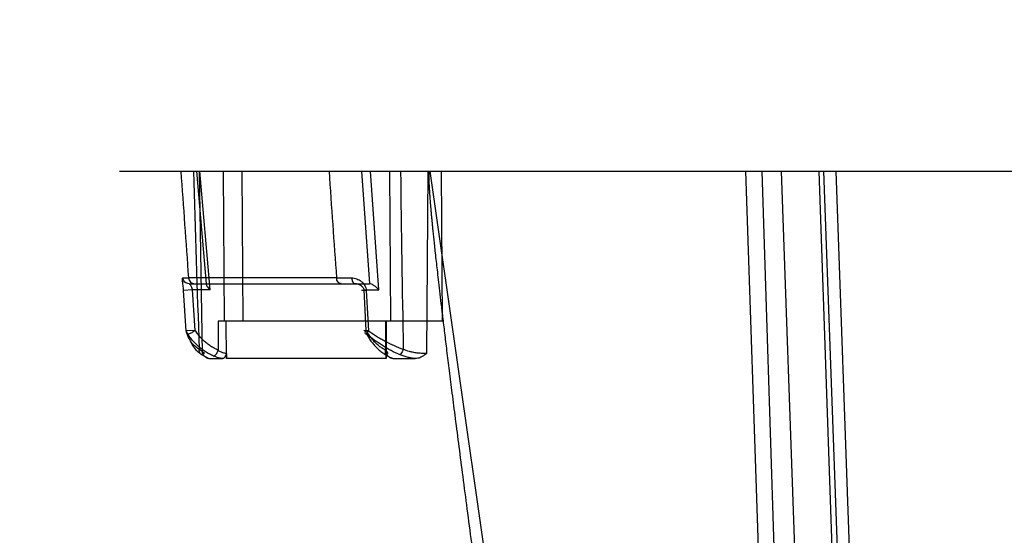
# Model space of a CAD drawing. Header units: millimetres. Extents: x 0 to 297, y 0 to 210.
# Tile 197 of 256: x 55.306 to 56.015, y 161.653 to 162.024. Entities that reach past the tile are written whole.
import ezdxf

# ---------------------------------------------------------------- set-up
doc = ezdxf.new("R2010")
doc.units = ezdxf.units.MM
doc.header["$LTSCALE"] = 16.335
doc.layers.get('0').update_dxf_attribs({"linetype": 'CONTINUOUS'})
doc.layers.add('AXES_REF', color=7, linetype='CONTINUOUS')
doc.layers.add('INTFCLR_144815', color=7, linetype='CONTINUOUS')

msp = doc.modelspace()

# ---------------------------------------------------------------- linework, layer by layer
at = {"color": 7, "linetype": 'Continuous'}
for radius in [8.72625, 8.7255, 8.66962]:
    msp.add_circle((57.53761, 154.41059), radius, dxfattribs=at)
msp.add_arc((57.53761, 154.41059), 8.64, 278.277129, 261.722871, dxfattribs=at)
at = {"layer": 'AXES_REF', "color": 9, "linetype": 'Continuous'}
msp.add_circle((57.53761, 154.41059), 7.96006, dxfattribs=at)
at = {"layer": 'INTFCLR_144815', "color": 6, "linetype": 'Continuous'}
for p, q in [((55.37765, 161.91521), (56.96107, 161.91521)), ((55.4321, 161.8006), (55.43017, 161.82971)), ((55.55542, 161.8006), (55.55381, 161.82971)), ((55.61038, 161.80721), (55.44861, 161.80721)), ((55.45473, 161.78392), (55.45476, 161.78021)), ((55.56986, 161.78021), (55.56984, 161.78392)), ((55.44194, 161.78021), (55.4518, 161.78021)), ((55.45479, 161.78021), (55.45476, 161.78021)), ((55.56986, 161.78021), (55.56981, 161.78021)), ((55.57444, 161.78021), (55.59072, 161.78021))]:
    msp.add_line(p, q, dxfattribs=at)
at = {"layer": 'INTFCLR_144815', "color": 9, "linetype": 'Continuous'}
for p, q in [((55.44042, 161.83422), (55.43343, 161.91521)), ((55.43736, 161.78392), (55.43533, 161.91521)), ((55.44299, 161.82971), (55.43561, 161.91521)), ((55.45224, 161.91521), (55.45309, 161.80721)), ((55.46567, 161.91521), (55.46653, 161.80721)), ((55.55197, 161.91521), (55.55779, 161.83422)), ((55.56449, 161.82971), (55.55835, 161.91521)), ((55.57219, 161.91521), (55.5729, 161.80721)), ((55.59979, 161.91521), (55.59883, 161.78392)), ((55.60131, 161.91521), (55.76452, 160.77407)), ((55.61038, 161.80721), (55.60967, 161.91521)), ((55.8287, 161.91521), (55.852, 161.21427)), ((55.84031, 161.91521), (55.86289, 161.21451)), ((55.85436, 161.91521), (55.87887, 161.21333)), ((55.88136, 161.91521), (55.90583, 161.21427)), ((55.9104, 161.21306), (55.88497, 161.91521)), ((55.8936, 161.91521), (55.91845, 161.21421)), ((55.42333, 161.83837), (55.42754, 161.83834)), ((55.53401, 161.83834), (55.42754, 161.83834)), ((55.42777, 161.83421), (55.5578, 161.83421)), ((55.43017, 161.82971), (55.4238, 161.82943)), ((55.42573, 161.80032), (55.4238, 161.82943)), ((55.44299, 161.82971), (55.43017, 161.82971)), ((55.55381, 161.82971), (55.56449, 161.82971)), ((55.55538, 161.82943), (55.55693, 161.80032)), ((55.44861, 161.80721), (55.44878, 161.7863)), ((55.45479, 161.78021), (55.45458, 161.80721)), ((55.56917, 161.80721), (55.56931, 161.7863)), ((55.56963, 161.80721), (55.56981, 161.78021)), ((55.4321, 161.8006), (55.42573, 161.80032)), ((55.55562, 161.798), (55.55693, 161.80032)), ((55.43711, 161.78301), (55.44194, 161.78021)), ((55.56981, 161.78021), (55.45479, 161.78021)), ((55.57104, 161.78211), (55.57444, 161.78021))]:
    msp.add_line(p, q, dxfattribs=at)
for centre, radius, start, end in [((38.88242, 160.68451), 16.58531, 3.98925, 4.255525), ((5.03281, 160.27113), 50.42515, 1.722695, 1.86843), ((66.94371, 162.6778), 11.44054, 183.821948, 184.207914), ((87.88484, 162.34308), 32.30757, 180.758821, 180.986196), ((55.52516, 165.95929), 4.12097, 270.12301, 270.27481)]:
    msp.add_arc(centre, radius, start, end, dxfattribs=at)
at = {"layer": 'INTFCLR_144815', "color": 7, "linetype": 'Continuous'}
msp.add_open_spline([(55.60131, 161.91521), (55.60094, 161.91522), (55.60074, 161.91416), (55.60061, 161.9132), (55.60055, 161.91205), (55.60051, 161.91077), (55.60052, 161.90936), (55.60055, 161.90777), (55.6006, 161.90612), (55.60067, 161.90462), (55.60074, 161.90327), (55.60081, 161.90204), (55.6009, 161.90063), (55.601, 161.89912), (55.60111, 161.89755), (55.60123, 161.89589), (55.60137, 161.89402), (55.60154, 161.89189), (55.60174, 161.88959), (55.60196, 161.88708), (55.60221, 161.88434), (55.60248, 161.88137), (55.6028, 161.87812), (55.60315, 161.87452), (55.60355, 161.87055), (55.604, 161.86623), (55.6045, 161.86149), (55.60509, 161.85611), (55.60573, 161.85025), (55.60645, 161.84385), (55.60726, 161.83679), (55.60819, 161.8287), (55.60925, 161.81971), (55.61046, 161.80962), (55.61182, 161.79834), (55.6134, 161.78547), (55.6152, 161.77102), (55.61725, 161.75471), (55.61957, 161.7364), (55.62215, 161.71636), (55.62496, 161.69463), (55.62797, 161.67157), (55.6312, 161.64702), (55.6346, 161.62135), (55.63817, 161.59462), (55.64187, 161.56698), (55.64573, 161.53824), (55.64979, 161.50821), (55.65401, 161.47708), (55.65834, 161.44527), (55.66276, 161.41291), (55.66731, 161.3797), (55.67206, 161.34517), (55.6753, 161.32169), (55.67696, 161.30967)], degree=3, knots=[0, 0, 0, 0, 0.001795, 0.003551, 0.00548, 0.007243, 0.009897, 0.01236, 0.015094, 0.01798, 0.019731, 0.021737, 0.024041, 0.026693, 0.029138, 0.031796, 0.034849, 0.03837, 0.042287, 0.046215, 0.050731, 0.055784, 0.060891, 0.066762, 0.07354, 0.080515, 0.088122, 0.096924, 0.107137, 0.117055, 0.128573, 0.14206, 0.157065, 0.173035, 0.191986, 0.212883, 0.236766, 0.263517, 0.293645, 0.327428, 0.36277, 0.401335, 0.44166, 0.484415, 0.528564, 0.574155, 0.621381, 0.67104, 0.723075, 0.775722, 0.828747, 0.883552, 0.940366, 1, 1, 1, 1], dxfattribs=at)
at = {"layer": 'INTFCLR_144815', "color": 9, "linetype": 'Continuous'}
for points, knots in [([(55.4238, 161.82943), (55.42376, 161.83004), (55.42366, 161.83123), (55.42348, 161.83293), (55.42329, 161.83447), (55.42312, 161.83576), (55.42304, 161.83695), (55.42292, 161.83772), (55.42317, 161.83838), (55.42333, 161.83837)], [0, 0, 0, 0, 0.203029, 0.394511, 0.5656, 0.712016, 0.830468, 0.949109, 1, 1, 1, 1]), ([(55.42777, 161.83421), (55.42724, 161.83421), (55.42612, 161.83442), (55.42466, 161.83533), (55.42365, 161.83673), (55.42337, 161.83784), (55.42333, 161.83837)], [0, 0, 0, 0, 0.240119, 0.498612, 0.757936, 1, 1, 1, 1]), ([(55.42754, 161.83834), (55.42758, 161.83781), (55.42784, 161.83673), (55.42874, 161.83534), (55.43006, 161.83442), (55.43108, 161.83421), (55.43156, 161.83421)], [0, 0, 0, 0, 0.253144, 0.517095, 0.770491, 1, 1, 1, 1]), ([(55.42777, 161.83421), (55.42792, 161.83421), (55.42827, 161.8338), (55.42879, 161.83321), (55.42962, 161.83182), (55.43005, 161.83061), (55.43017, 161.82971)], [0, 0, 0, 0, 0.087101, 0.268591, 0.482474, 1, 1, 1, 1]), ([(55.53745, 161.83421), (55.53704, 161.83421), (55.53613, 161.83444), (55.535, 161.83538), (55.53425, 161.83676), (55.53404, 161.83781), (55.53401, 161.83834)], [0, 0, 0, 0, 0.212514, 0.458629, 0.730258, 1, 1, 1, 1]), ([(55.54492, 161.83837), (55.54552, 161.83838), (55.54674, 161.83826), (55.54853, 161.83776), (55.55024, 161.83696), (55.55183, 161.83589), (55.55322, 161.83457), (55.55471, 161.83254), (55.55532, 161.83067), (55.55538, 161.82943)], [0, 0, 0, 0, 0.11989, 0.243617, 0.369457, 0.497233, 0.624296, 0.751606, 1, 1, 1, 1]), ([(55.54492, 161.83837), (55.54495, 161.83785), (55.54509, 161.83682), (55.54561, 161.83525), (55.54661, 161.83421), (55.54728, 161.83421)], [0, 0, 0, 0, 0.310046, 0.605159, 1, 1, 1, 1]), ([(55.55381, 161.82971), (55.55374, 161.83036), (55.55327, 161.83132), (55.55232, 161.8323), (55.55143, 161.83296), (55.55044, 161.83349), (55.54908, 161.83402), (55.54799, 161.83421), (55.54728, 161.83421)], [0, 0, 0, 0, 0.228493, 0.354339, 0.484315, 0.617611, 0.749652, 1, 1, 1, 1]), ([(55.55538, 161.82943), (55.55523, 161.82942), (55.5549, 161.82941), (55.55396, 161.82938), (55.55108, 161.82933), (55.5533, 161.82966), (55.55381, 161.82971)], [0, 0, 0, 0, 0.100974, 0.202508, 0.666322, 1, 1, 1, 1]), ([(55.43517, 161.78702), (55.43449, 161.78741), (55.43353, 161.78804), (55.43233, 161.78897), (55.43072, 161.79039), (55.42867, 161.79277), (55.42675, 161.7964), (55.42599, 161.799), (55.42573, 161.80032)], [0, 0, 0, 0, 0.138698, 0.205679, 0.271371, 0.520698, 0.759748, 1, 1, 1, 1]), ([(55.42687, 161.798), (55.42729, 161.798), (55.42814, 161.79827), (55.42933, 161.7988), (55.43068, 161.79957), (55.43159, 161.8002), (55.4321, 161.8006)], [0, 0, 0, 0, 0.214528, 0.441135, 0.664932, 1, 1, 1, 1]), ([(55.42687, 161.798), (55.42721, 161.79651), (55.42811, 161.79361), (55.43024, 161.78954), (55.43243, 161.78684), (55.43414, 161.78523), (55.4354, 161.78417), (55.43641, 161.78345), (55.43711, 161.78301)], [0, 0, 0, 0, 0.24481, 0.487019, 0.735703, 0.800333, 0.865795, 1, 1, 1, 1]), ([(55.55693, 161.80032), (55.55658, 161.80031), (55.55594, 161.8003), (55.55508, 161.80026), (55.55443, 161.80032), (55.55407, 161.80025), (55.55382, 161.80041), (55.55432, 161.80046), (55.55467, 161.80054), (55.55517, 161.80058), (55.55542, 161.8006)], [0, 0, 0, 0, 0.228739, 0.42048, 0.561787, 0.643923, 0.663483, 0.715651, 0.830443, 1, 1, 1, 1]), ([(55.55542, 161.8006), (55.55506, 161.80027), (55.55442, 161.7997), (55.55426, 161.79811), (55.55524, 161.79799), (55.55562, 161.798)], [0, 0, 0, 0, 0.39374, 0.693268, 1, 1, 1, 1]), ([(55.56931, 161.7863), (55.56851, 161.78671), (55.56693, 161.78762), (55.56469, 161.78923), (55.56255, 161.79108), (55.56054, 161.79316), (55.55866, 161.79545), (55.55694, 161.79794), (55.55591, 161.7997), (55.55542, 161.8006)], [0, 0, 0, 0, 0.13333, 0.269479, 0.4089, 0.551747, 0.697958, 0.847397, 1, 1, 1, 1]), ([(55.57975, 161.78301), (55.57755, 161.78391), (55.57325, 161.78595), (55.5681, 161.78893), (55.56412, 161.79155), (55.56023, 161.79429), (55.55743, 161.79648), (55.55562, 161.798)], [0, 0, 0, 0, 0.24967, 0.500011, 0.625913, 0.751557, 1, 1, 1, 1]), ([(55.55693, 161.80032), (55.55884, 161.79897), (55.56179, 161.79701), (55.56584, 161.79458), (55.57001, 161.79225), (55.57536, 161.7896), (55.5798, 161.78781), (55.58206, 161.78702)], [0, 0, 0, 0, 0.246444, 0.371597, 0.497352, 0.748401, 1, 1, 1, 1]), ([(55.43711, 161.78301), (55.43676, 161.7831), (55.43605, 161.78345), (55.43531, 161.78443), (55.435, 161.78569), (55.43508, 161.78658), (55.43517, 161.78702)], [0, 0, 0, 0, 0.222889, 0.463939, 0.727009, 1, 1, 1, 1]), ([(55.43517, 161.78702), (55.43557, 161.7867), (55.43628, 161.78614), (55.43741, 161.78531), (55.43807, 161.78482), (55.43888, 161.78418), (55.43809, 161.78384), (55.43769, 161.78392), (55.43736, 161.78392)], [0, 0, 0, 0, 0.259649, 0.467131, 0.67505, 0.766194, 0.831603, 1, 1, 1, 1]), ([(55.4454, 161.78211), (55.44588, 161.7821), (55.44678, 161.78279), (55.44789, 161.78423), (55.44849, 161.7855), (55.44878, 161.7863)], [0, 0, 0, 0, 0.260455, 0.540888, 1, 1, 1, 1]), ([(55.45473, 161.78392), (55.45425, 161.78393), (55.45338, 161.78407), (55.45129, 161.78462), (55.44975, 161.78547), (55.44878, 161.7863)], [0, 0, 0, 0, 0.218058, 0.406324, 1, 1, 1, 1]), ([(55.56931, 161.7863), (55.56916, 161.7858), (55.56899, 161.7848), (55.56917, 161.78338), (55.56992, 161.78232), (55.57069, 161.78211), (55.57104, 161.78211)], [0, 0, 0, 0, 0.29879, 0.574454, 0.800668, 1, 1, 1, 1]), ([(55.56931, 161.7863), (55.5695, 161.7861), (55.56997, 161.78562), (55.57046, 161.78503), (55.57102, 161.78435), (55.5705, 161.78387), (55.5701, 161.78393), (55.56984, 161.78392)], [0, 0, 0, 0, 0.227475, 0.526327, 0.68835, 0.792953, 1, 1, 1, 1]), ([(55.58206, 161.78702), (55.58188, 161.78657), (55.58151, 161.78568), (55.5808, 161.78433), (55.58025, 161.78334), (55.57975, 161.78301)], [0, 0, 0, 0, 0.312158, 0.61421, 1, 1, 1, 1]), ([(55.59072, 161.78021), (55.59004, 161.78031), (55.58886, 161.78049), (55.58718, 161.7808), (55.58415, 161.78145), (55.58166, 161.78222), (55.57975, 161.78301)], [0, 0, 0, 0, 0.180066, 0.315025, 0.452252, 1, 1, 1, 1]), ([(55.59883, 161.78392), (55.59828, 161.78392), (55.5971, 161.78393), (55.59523, 161.78401), (55.59355, 161.78413), (55.59138, 161.78435), (55.58951, 161.78463), (55.58764, 161.78504), (55.58535, 161.78562), (55.58347, 161.78632), (55.58206, 161.78702)], [0, 0, 0, 0, 0.095671, 0.20622, 0.326338, 0.389789, 0.586778, 0.65478, 0.723849, 1, 1, 1, 1]), ([(55.4518, 161.78021), (55.45086, 161.78039), (55.44929, 161.78075), (55.44716, 161.78141), (55.44597, 161.78186), (55.4454, 161.78211)], [0, 0, 0, 0, 0.428424, 0.719466, 1, 1, 1, 1])]:
    msp.add_open_spline(points, degree=3, knots=knots, dxfattribs=at)
at = {"layer": 'INTFCLR_144815', "color": 6, "linetype": 'Continuous'}
for points, knots in [([(55.44041, 161.83421), (55.44001, 161.83421), (55.44026, 161.83273), (55.44113, 161.83186), (55.44205, 161.83067), (55.44273, 161.82997), (55.44299, 161.82971)], [0, 0, 0, 0, 0.218124, 0.457842, 0.801652, 1, 1, 1, 1]), ([(55.56449, 161.82971), (55.56424, 161.83002), (55.56371, 161.8306), (55.56288, 161.83142), (55.5618, 161.83233), (55.56058, 161.8332), (55.55919, 161.83393), (55.55827, 161.83421), (55.5578, 161.83421)], [0, 0, 0, 0, 0.142948, 0.28749, 0.424649, 0.658484, 0.830888, 1, 1, 1, 1]), ([(55.4454, 161.78211), (55.44436, 161.78255), (55.4423, 161.78354), (55.43934, 161.78529), (55.43648, 161.78733), (55.43378, 161.78964), (55.43125, 161.79221), (55.42893, 161.79499), (55.42753, 161.79697), (55.42687, 161.798)], [0, 0, 0, 0, 0.136685, 0.275993, 0.417006, 0.561409, 0.70654, 0.852647, 1, 1, 1, 1]), ([(55.44878, 161.7863), (55.44782, 161.78671), (55.44594, 161.78761), (55.44325, 161.78922), (55.44068, 161.79106), (55.43826, 161.79314), (55.43601, 161.79543), (55.43394, 161.79792), (55.43269, 161.79969), (55.4321, 161.8006)], [0, 0, 0, 0, 0.139665, 0.280192, 0.421876, 0.564774, 0.708801, 0.853867, 1, 1, 1, 1]), ([(55.55562, 161.798), (55.55618, 161.79697), (55.55733, 161.795), (55.55924, 161.79224), (55.56131, 161.78971), (55.56353, 161.78742), (55.56589, 161.78537), (55.56838, 161.78359), (55.57014, 161.78257), (55.57104, 161.78211)], [0, 0, 0, 0, 0.156022, 0.303695, 0.448127, 0.591149, 0.729129, 0.865341, 1, 1, 1, 1]), ([(55.44194, 161.78021), (55.44146, 161.78021), (55.44062, 161.78053), (55.43956, 161.78134), (55.43849, 161.78246), (55.43777, 161.78339), (55.43736, 161.78392)], [0, 0, 0, 0, 0.240611, 0.417994, 0.664505, 1, 1, 1, 1]), ([(55.45473, 161.78392), (55.45473, 161.78357), (55.45427, 161.78291), (55.45382, 161.78187), (55.45311, 161.78082), (55.45229, 161.78021), (55.4518, 161.78021)], [0, 0, 0, 0, 0.216027, 0.453249, 0.698817, 1, 1, 1, 1]), ([(55.57444, 161.78021), (55.57398, 161.78021), (55.57313, 161.78043), (55.57211, 161.7811), (55.57128, 161.78187), (55.57061, 161.78283), (55.56984, 161.78345), (55.56984, 161.78392)], [0, 0, 0, 0, 0.225374, 0.411679, 0.593896, 0.769489, 1, 1, 1, 1]), ([(55.59883, 161.78392), (55.59843, 161.78363), (55.59768, 161.78309), (55.5966, 161.78236), (55.59537, 161.78161), (55.59402, 161.78093), (55.5924, 161.78037), (55.59131, 161.78021), (55.59072, 161.78021)], [0, 0, 0, 0, 0.162545, 0.306492, 0.432755, 0.639776, 0.80362, 1, 1, 1, 1])]:
    msp.add_open_spline(points, degree=3, knots=knots, dxfattribs=at)
at = {"layer": 'INTFCLR_144815', "color": 9, "linetype": 'Continuous'}
msp.add_open_spline([(55.42573, 161.80032), (55.42572, 161.79946), (55.4262, 161.79854), (55.42687, 161.798)], degree=3, dxfattribs=at)

doc.saveas('drawing.dxf')
